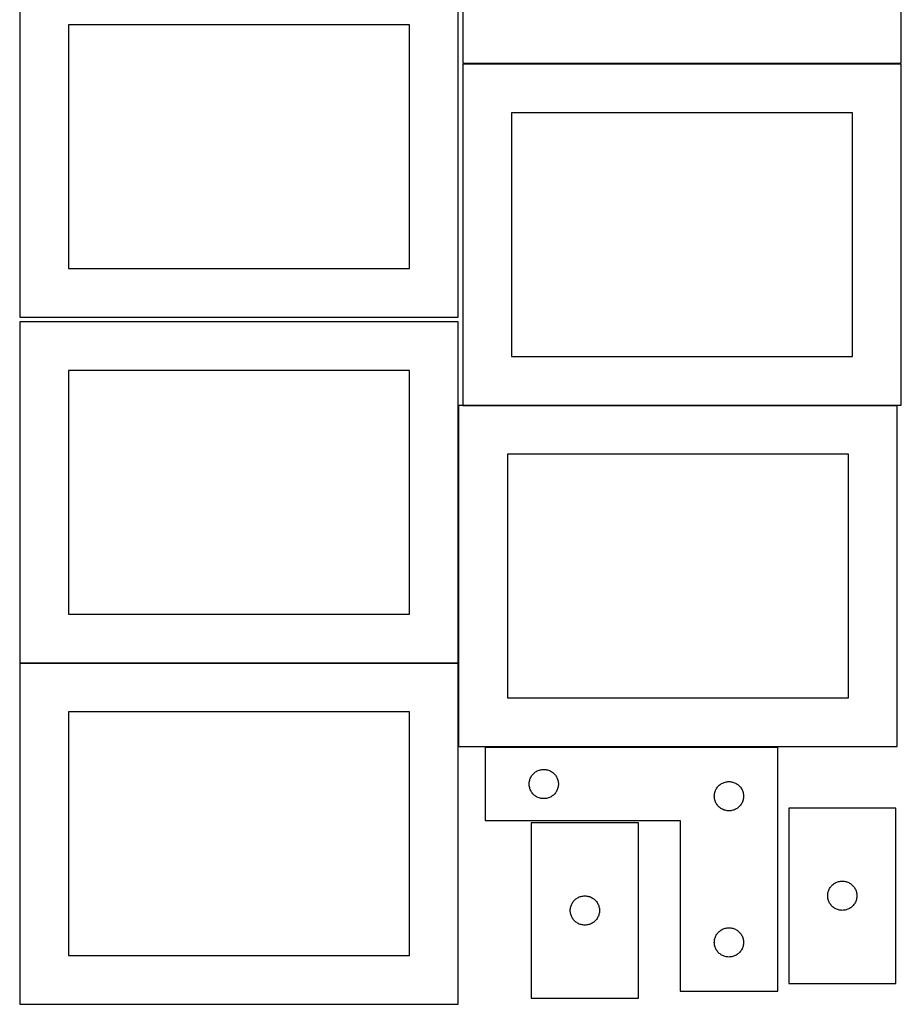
# Model space of a CAD drawing. Header units: millimetres. Extents: x 7 to 1243, y 7 to 2493.
# Tile 8 of 20: x 7 to 549, y 1277 to 1883. Entities that reach past the tile are written whole.
import ezdxf

# ---------------------------------------------------------------- set-up
doc = ezdxf.new("R2010")
doc.units = ezdxf.units.MM
doc.layers.add('COMMON', color=5, linetype='CONTINUOUS', true_color=0x0000ff)
doc.layers.add('CUT', color=7, linetype='CONTINUOUS', true_color=0x000000)

msp = doc.modelspace()

# ---------------------------------------------------------------- linework, layer by layer
at = {"layer": 'COMMON'}
for p, q in [((276.660312, 1645.614278), (276.660312, 1487.167665)), ((279.3283, 1645.714278), (546.760313, 1645.714278)), ((6.560312, 1487.067664), (276.520933, 1487.067664))]:
    msp.add_line(p, q, dxfattribs=at)
at = {"layer": 'CUT'}
for p, q in [((279.321165, 2066.356874), (279.321165, 1856.356874)), ((549.321165, 1856.356874), (549.321165, 2066.356874)), ((6.520933, 1910.009656), (6.520933, 1700.009656)), ((276.520933, 1700.009656), (276.520933, 1910.009656)), ((246.520933, 1880.009656), (36.520933, 1880.009656)), ((36.520933, 1880.009656), (36.520933, 1730.009656)), ((246.520933, 1730.009656), (246.520933, 1880.009656)), ((279.321165, 1856.356874), (549.321165, 1856.356874)), ((549.3283, 1855.814279), (279.3283, 1855.814279)), ((279.3283, 1855.814279), (279.3283, 1645.814279)), ((549.3283, 1645.814279), (549.3283, 1855.814279)), ((519.3283, 1825.814279), (309.3283, 1825.814279)), ((309.3283, 1825.814279), (309.3283, 1675.814279)), ((519.3283, 1675.814279), (519.3283, 1825.814279)), ((36.520933, 1730.009656), (246.520933, 1730.009656)), ((6.520933, 1700.009656), (276.520933, 1700.009656)), ((276.560312, 1697.167665), (6.560312, 1697.167665)), ((6.560312, 1697.167665), (6.560312, 1487.167665)), ((276.560312, 1487.167665), (276.560312, 1697.167665)), ((309.3283, 1675.814279), (519.3283, 1675.814279)), ((246.560312, 1667.167665), (36.560312, 1667.167665)), ((36.560312, 1667.167665), (36.560312, 1517.167665)), ((246.560312, 1517.167665), (246.560312, 1667.167665)), ((546.760313, 1645.614278), (276.760313, 1645.614278)), ((276.760313, 1645.614278), (276.760313, 1435.614278)), ((279.3283, 1645.814279), (549.3283, 1645.814279)), ((546.760313, 1435.614278), (546.760313, 1645.614278)), ((516.760313, 1615.614278), (306.760313, 1615.614278)), ((306.760313, 1615.614278), (306.760313, 1465.614278)), ((516.760313, 1465.614278), (516.760313, 1615.614278)), ((36.560312, 1517.167665), (246.560312, 1517.167665)), ((276.520933, 1486.967664), (6.520933, 1486.967664)), ((6.520933, 1486.967664), (6.520933, 1276.967664)), ((6.560312, 1487.167665), (276.560312, 1487.167665)), ((276.520933, 1276.967664), (276.520933, 1486.967664)), ((306.760313, 1465.614278), (516.760313, 1465.614278)), ((246.520933, 1456.967664), (36.520933, 1456.967664)), ((36.520933, 1456.967664), (36.520933, 1306.967664)), ((246.520933, 1306.967664), (246.520933, 1456.967664)), ((276.760313, 1435.614278), (546.760313, 1435.614278)), ((473.204035, 1435.089911), (293.204035, 1435.089911)), ((293.204035, 1435.089911), (293.204035, 1390.089911)), ((473.204035, 1285.089911), (473.204035, 1435.089911)), ((322.437477, 1418.524023), (322.840074, 1418.953872)), ((322.840074, 1418.953872), (323.269923, 1419.356469)), ((323.269923, 1419.356469), (323.725182, 1419.730091)), ((323.725182, 1419.730091), (324.203903, 1420.073137)), ((324.203903, 1420.073137), (324.704035, 1420.384139)), ((324.704035, 1420.384139), (325.223437, 1420.661765)), ((325.223437, 1420.661765), (325.759884, 1420.904827)), ((325.759884, 1420.904827), (326.31108, 1421.112282)), ((326.31108, 1421.112282), (326.874664, 1421.283243)), ((326.874664, 1421.283243), (327.448222, 1421.416978)), ((327.448222, 1421.416978), (328.029299, 1421.512915)), ((328.029299, 1421.512915), (328.615407, 1421.570641)), ((328.615407, 1421.570641), (329.204035, 1421.589911)), ((329.204035, 1421.589911), (329.792663, 1421.570641)), ((329.792663, 1421.570641), (330.378771, 1421.512915)), ((330.378771, 1421.512915), (330.959848, 1421.416978)), ((330.959848, 1421.416978), (331.533406, 1421.283243)), ((331.533406, 1421.283243), (332.09699, 1421.112282)), ((332.09699, 1421.112282), (332.648186, 1420.904827)), ((332.648186, 1420.904827), (333.184633, 1420.661765)), ((333.184633, 1420.661765), (333.704035, 1420.384139)), ((333.704035, 1420.384139), (334.204167, 1420.073137)), ((334.204167, 1420.073137), (334.682888, 1419.730091)), ((334.682888, 1419.730091), (335.138147, 1419.356469)), ((335.138147, 1419.356469), (335.567996, 1418.953872)), ((335.567996, 1418.953872), (335.970593, 1418.524023)), ((320.204035, 1412.589911), (320.223305, 1413.178539)), ((320.223305, 1412.001283), (320.204035, 1412.589911)), ((320.223305, 1413.178539), (320.281031, 1413.764646)), ((320.281031, 1413.764646), (320.376967, 1414.345724)), ((320.376967, 1414.345724), (320.510702, 1414.919282)), ((320.510702, 1414.919282), (320.681664, 1415.482866)), ((320.681664, 1415.482866), (320.889119, 1416.034062)), ((320.889119, 1416.034062), (321.13218, 1416.570509)), ((321.13218, 1416.570509), (321.409806, 1417.089911)), ((321.409806, 1417.089911), (321.720808, 1417.590043)), ((321.720808, 1417.590043), (322.063855, 1418.068764)), ((322.063855, 1418.068764), (322.437477, 1418.524023)), ((335.970593, 1418.524023), (336.344215, 1418.068764)), ((336.344215, 1418.068764), (336.687261, 1417.590043)), ((336.687261, 1417.590043), (336.998264, 1417.089911)), ((336.998264, 1417.089911), (337.27589, 1416.570509)), ((337.27589, 1416.570509), (337.518951, 1416.034062)), ((337.518951, 1416.034062), (337.726406, 1415.482866)), ((337.726406, 1415.482866), (337.897367, 1414.919282)), ((337.897367, 1414.919282), (338.031102, 1414.345724)), ((338.031102, 1414.345724), (338.127039, 1413.764646)), ((338.127039, 1413.764646), (338.184765, 1413.178539)), ((338.184765, 1413.178539), (338.204035, 1412.589911)), ((338.204035, 1412.589911), (338.184765, 1412.001283)), ((437.725182, 1412.230091), (438.203903, 1412.573137)), ((438.203903, 1412.573137), (438.704035, 1412.884139)), ((438.704035, 1412.884139), (439.223437, 1413.161765)), ((439.223437, 1413.161765), (439.759884, 1413.404827)), ((439.759884, 1413.404827), (440.31108, 1413.612282)), ((440.31108, 1413.612282), (440.874664, 1413.783243)), ((440.874664, 1413.783243), (441.448222, 1413.916978)), ((441.448222, 1413.916978), (442.029299, 1414.012915)), ((442.029299, 1414.012915), (442.615407, 1414.070641)), ((442.615407, 1414.070641), (443.204035, 1414.089911)), ((443.204035, 1414.089911), (443.792663, 1414.070641)), ((443.792663, 1414.070641), (444.378771, 1414.012915)), ((444.378771, 1414.012915), (444.959848, 1413.916978)), ((444.959848, 1413.916978), (445.533406, 1413.783243)), ((445.533406, 1413.783243), (446.09699, 1413.612282)), ((446.09699, 1413.612282), (446.648186, 1413.404827)), ((446.648186, 1413.404827), (447.184633, 1413.161765)), ((447.184633, 1413.161765), (447.704035, 1412.884139)), ((447.704035, 1412.884139), (448.204167, 1412.573137)), ((448.204167, 1412.573137), (448.682888, 1412.230091)), ((320.281031, 1411.415175), (320.223305, 1412.001283)), ((320.376967, 1410.834098), (320.281031, 1411.415175)), ((320.510702, 1410.260539), (320.376967, 1410.834098)), ((320.681664, 1409.696956), (320.510702, 1410.260539)), ((320.889119, 1409.14576), (320.681664, 1409.696956)), ((321.13218, 1408.609313), (320.889119, 1409.14576)), ((321.409806, 1408.089911), (321.13218, 1408.609313)), ((321.720808, 1407.589779), (321.409806, 1408.089911)), ((322.063855, 1407.111058), (321.720808, 1407.589779)), ((322.437477, 1406.655798), (322.063855, 1407.111058)), ((322.840074, 1406.22595), (322.437477, 1406.655798)), ((335.970593, 1406.655798), (335.567996, 1406.22595)), ((336.344215, 1407.111058), (335.970593, 1406.655798)), ((336.687261, 1407.589779), (336.344215, 1407.111058)), ((336.998264, 1408.089911), (336.687261, 1407.589779)), ((337.27589, 1408.609313), (336.998264, 1408.089911)), ((337.518951, 1409.14576), (337.27589, 1408.609313)), ((337.726406, 1409.696956), (337.518951, 1409.14576)), ((337.897367, 1410.260539), (337.726406, 1409.696956)), ((338.031102, 1410.834098), (337.897367, 1410.260539)), ((338.127039, 1411.415175), (338.031102, 1410.834098)), ((338.184765, 1412.001283), (338.127039, 1411.415175)), ((434.281031, 1406.264646), (434.376967, 1406.845724)), ((434.376967, 1406.845724), (434.510702, 1407.419282)), ((434.510702, 1407.419282), (434.681664, 1407.982866)), ((434.681664, 1407.982866), (434.889119, 1408.534062)), ((434.889119, 1408.534062), (435.13218, 1409.070509)), ((435.13218, 1409.070509), (435.409806, 1409.589911)), ((435.409806, 1409.589911), (435.720808, 1410.090043)), ((435.720808, 1410.090043), (436.063855, 1410.568764)), ((436.063855, 1410.568764), (436.437477, 1411.024023)), ((436.437477, 1411.024023), (436.840074, 1411.453872)), ((436.840074, 1411.453872), (437.269923, 1411.856469)), ((437.269923, 1411.856469), (437.725182, 1412.230091)), ((448.682888, 1412.230091), (449.138147, 1411.856469)), ((449.138147, 1411.856469), (449.567996, 1411.453872)), ((449.567996, 1411.453872), (449.970593, 1411.024023)), ((449.970593, 1411.024023), (450.344215, 1410.568764)), ((450.344215, 1410.568764), (450.687261, 1410.090043)), ((450.687261, 1410.090043), (450.998264, 1409.589911)), ((450.998264, 1409.589911), (451.27589, 1409.070509)), ((451.27589, 1409.070509), (451.518951, 1408.534062)), ((451.518951, 1408.534062), (451.726406, 1407.982866)), ((451.726406, 1407.982866), (451.897367, 1407.419282)), ((451.897367, 1407.419282), (452.031102, 1406.845724)), ((452.031102, 1406.845724), (452.127039, 1406.264646)), ((323.269923, 1405.823352), (322.840074, 1406.22595)), ((323.725182, 1405.449731), (323.269923, 1405.823352)), ((324.203903, 1405.106684), (323.725182, 1405.449731)), ((324.704035, 1404.795682), (324.203903, 1405.106684)), ((325.223437, 1404.518056), (324.704035, 1404.795682)), ((325.759884, 1404.274995), (325.223437, 1404.518056)), ((326.31108, 1404.06754), (325.759884, 1404.274995)), ((326.874664, 1403.896578), (326.31108, 1404.06754)), ((327.448222, 1403.762843), (326.874664, 1403.896578)), ((328.029299, 1403.666907), (327.448222, 1403.762843)), ((328.615407, 1403.60918), (328.029299, 1403.666907)), ((329.204035, 1403.589911), (328.615407, 1403.60918)), ((329.792663, 1403.60918), (329.204035, 1403.589911)), ((330.378771, 1403.666907), (329.792663, 1403.60918)), ((330.959848, 1403.762843), (330.378771, 1403.666907)), ((331.533406, 1403.896578), (330.959848, 1403.762843)), ((332.09699, 1404.06754), (331.533406, 1403.896578)), ((332.648186, 1404.274995), (332.09699, 1404.06754)), ((333.184633, 1404.518056), (332.648186, 1404.274995)), ((333.704035, 1404.795682), (333.184633, 1404.518056)), ((334.204167, 1405.106684), (333.704035, 1404.795682)), ((334.682888, 1405.449731), (334.204167, 1405.106684)), ((335.138147, 1405.823352), (334.682888, 1405.449731)), ((335.567996, 1406.22595), (335.138147, 1405.823352)), ((434.204035, 1405.089911), (434.223305, 1405.678539)), ((434.223305, 1404.501283), (434.204035, 1405.089911)), ((434.223305, 1405.678539), (434.281031, 1406.264646)), ((434.281031, 1403.915175), (434.223305, 1404.501283)), ((434.376967, 1403.334098), (434.281031, 1403.915175)), ((434.510702, 1402.760539), (434.376967, 1403.334098)), ((434.681664, 1402.196956), (434.510702, 1402.760539)), ((434.889119, 1401.64576), (434.681664, 1402.196956)), ((435.13218, 1401.109313), (434.889119, 1401.64576)), ((435.409806, 1400.589911), (435.13218, 1401.109313)), ((435.720808, 1400.089779), (435.409806, 1400.589911)), ((450.998264, 1400.589911), (450.687261, 1400.089779)), ((451.27589, 1401.109313), (450.998264, 1400.589911)), ((451.518951, 1401.64576), (451.27589, 1401.109313)), ((451.726406, 1402.196956), (451.518951, 1401.64576)), ((451.897367, 1402.760539), (451.726406, 1402.196956)), ((452.031102, 1403.334098), (451.897367, 1402.760539)), ((452.127039, 1403.915175), (452.031102, 1403.334098)), ((452.127039, 1406.264646), (452.184765, 1405.678539)), ((452.184765, 1404.501283), (452.127039, 1403.915175)), ((452.184765, 1405.678539), (452.204035, 1405.089911)), ((452.204035, 1405.089911), (452.184765, 1404.501283)), ((436.063855, 1399.611058), (435.720808, 1400.089779)), ((436.437477, 1399.155798), (436.063855, 1399.611058)), ((436.840074, 1398.72595), (436.437477, 1399.155798)), ((437.269923, 1398.323352), (436.840074, 1398.72595)), ((437.725182, 1397.949731), (437.269923, 1398.323352)), ((438.203903, 1397.606684), (437.725182, 1397.949731)), ((438.704035, 1397.295682), (438.203903, 1397.606684)), ((439.223437, 1397.018056), (438.704035, 1397.295682)), ((439.759884, 1396.774995), (439.223437, 1397.018056)), ((440.31108, 1396.56754), (439.759884, 1396.774995)), ((440.874664, 1396.396578), (440.31108, 1396.56754)), ((441.448222, 1396.262843), (440.874664, 1396.396578)), ((442.029299, 1396.166907), (441.448222, 1396.262843)), ((442.615407, 1396.10918), (442.029299, 1396.166907)), ((443.204035, 1396.089911), (442.615407, 1396.10918)), ((443.792663, 1396.10918), (443.204035, 1396.089911)), ((444.378771, 1396.166907), (443.792663, 1396.10918)), ((444.959848, 1396.262843), (444.378771, 1396.166907)), ((445.533406, 1396.396578), (444.959848, 1396.262843)), ((446.09699, 1396.56754), (445.533406, 1396.396578)), ((446.648186, 1396.774995), (446.09699, 1396.56754)), ((447.184633, 1397.018056), (446.648186, 1396.774995)), ((447.704035, 1397.295682), (447.184633, 1397.018056)), ((448.204167, 1397.606684), (447.704035, 1397.295682)), ((448.682888, 1397.949731), (448.204167, 1397.606684)), ((449.138147, 1398.323352), (448.682888, 1397.949731)), ((449.567996, 1398.72595), (449.138147, 1398.323352)), ((449.970593, 1399.155798), (449.567996, 1398.72595)), ((450.344215, 1399.611058), (449.970593, 1399.155798)), ((450.687261, 1400.089779), (450.344215, 1399.611058)), ((545.998044, 1397.811588), (479.998044, 1397.811588)), ((479.998044, 1397.811588), (479.998044, 1289.811588)), ((545.998044, 1289.811588), (545.998044, 1397.811588)), ((293.204035, 1390.089911), (413.204035, 1390.089911)), ((321.504265, 1388.725159), (321.504265, 1280.725159)), ((387.504265, 1388.725159), (321.504265, 1388.725159)), ((387.504265, 1280.725159), (387.504265, 1388.725159)), ((413.204035, 1390.089911), (413.204035, 1285.089911)), ((508.498044, 1351.605816), (509.017445, 1351.883442)), ((509.017445, 1351.883442), (509.553893, 1352.126503)), ((509.553893, 1352.126503), (510.105089, 1352.333959)), ((510.105089, 1352.333959), (510.668672, 1352.50492)), ((510.668672, 1352.50492), (511.242231, 1352.638655)), ((511.242231, 1352.638655), (511.823308, 1352.734591)), ((511.823308, 1352.734591), (512.409416, 1352.792318)), ((512.409416, 1352.792318), (512.998044, 1352.811588)), ((512.998044, 1352.811588), (513.586672, 1352.792318)), ((513.586672, 1352.792318), (514.172779, 1352.734591)), ((514.172779, 1352.734591), (514.753857, 1352.638655)), ((514.753857, 1352.638655), (515.327415, 1352.50492)), ((515.327415, 1352.50492), (515.890999, 1352.333959)), ((515.890999, 1352.333959), (516.442195, 1352.126503)), ((516.442195, 1352.126503), (516.978642, 1351.883442)), ((516.978642, 1351.883442), (517.498044, 1351.605816)), ((504.170976, 1345.567401), (504.304711, 1346.140959)), ((504.304711, 1346.140959), (504.475673, 1346.704543)), ((504.475673, 1346.704543), (504.683128, 1347.255739)), ((504.683128, 1347.255739), (504.926189, 1347.792186)), ((504.926189, 1347.792186), (505.203815, 1348.311588)), ((505.203815, 1348.311588), (505.514817, 1348.81172)), ((505.514817, 1348.81172), (505.857864, 1349.290441)), ((505.857864, 1349.290441), (506.231485, 1349.7457)), ((506.231485, 1349.7457), (506.634083, 1350.175549)), ((506.634083, 1350.175549), (507.063931, 1350.578146)), ((507.063931, 1350.578146), (507.519191, 1350.951768)), ((507.519191, 1350.951768), (507.997912, 1351.294814)), ((507.997912, 1351.294814), (508.498044, 1351.605816)), ((517.498044, 1351.605816), (517.998176, 1351.294814)), ((517.998176, 1351.294814), (518.476897, 1350.951768)), ((518.476897, 1350.951768), (518.932156, 1350.578146)), ((518.932156, 1350.578146), (519.362005, 1350.175549)), ((519.362005, 1350.175549), (519.764602, 1349.7457)), ((519.764602, 1349.7457), (520.138224, 1349.290441)), ((520.138224, 1349.290441), (520.48127, 1348.81172)), ((520.48127, 1348.81172), (520.792272, 1348.311588)), ((520.792272, 1348.311588), (521.069898, 1347.792186)), ((521.069898, 1347.792186), (521.312959, 1347.255739)), ((521.312959, 1347.255739), (521.520415, 1346.704543)), ((521.520415, 1346.704543), (521.691376, 1346.140959)), ((521.691376, 1346.140959), (521.825111, 1345.567401)), ((347.021038, 1339.725291), (347.364084, 1340.204012)), ((347.364084, 1340.204012), (347.737706, 1340.659271)), ((347.737706, 1340.659271), (348.140304, 1341.08912)), ((348.140304, 1341.08912), (348.570152, 1341.491717)), ((348.570152, 1341.491717), (349.025412, 1341.865339)), ((349.025412, 1341.865339), (349.504132, 1342.208385)), ((349.504132, 1342.208385), (350.004265, 1342.519388)), ((350.004265, 1342.519388), (350.523666, 1342.797014)), ((350.523666, 1342.797014), (351.060114, 1343.040075)), ((351.060114, 1343.040075), (351.611309, 1343.24753)), ((351.611309, 1343.24753), (352.174893, 1343.418491)), ((352.174893, 1343.418491), (352.748452, 1343.552227)), ((352.748452, 1343.552227), (353.329529, 1343.648163)), ((353.329529, 1343.648163), (353.915636, 1343.705889)), ((353.915636, 1343.705889), (354.504265, 1343.725159)), ((354.504265, 1343.725159), (355.092893, 1343.705889)), ((355.092893, 1343.705889), (355.679, 1343.648163)), ((355.679, 1343.648163), (356.260077, 1343.552227)), ((356.260077, 1343.552227), (356.833636, 1343.418491)), ((356.833636, 1343.418491), (357.39722, 1343.24753)), ((357.39722, 1343.24753), (357.948415, 1343.040075)), ((357.948415, 1343.040075), (358.484863, 1342.797014)), ((358.484863, 1342.797014), (359.004265, 1342.519388)), ((359.004265, 1342.519388), (359.504397, 1342.208385)), ((359.504397, 1342.208385), (359.983117, 1341.865339)), ((359.983117, 1341.865339), (360.438377, 1341.491717)), ((360.438377, 1341.491717), (360.868226, 1341.08912)), ((360.868226, 1341.08912), (361.270823, 1340.659271)), ((361.270823, 1340.659271), (361.644445, 1340.204012)), ((361.644445, 1340.204012), (361.987491, 1339.725291)), ((503.998044, 1343.811588), (504.017313, 1344.400216)), ((504.017313, 1343.222959), (503.998044, 1343.811588)), ((504.017313, 1344.400216), (504.07504, 1344.986323)), ((504.07504, 1342.636852), (504.017313, 1343.222959)), ((504.07504, 1344.986323), (504.170976, 1345.567401)), ((504.170976, 1342.055775), (504.07504, 1342.636852)), ((504.304711, 1341.482216), (504.170976, 1342.055775)), ((504.475673, 1340.918632), (504.304711, 1341.482216)), ((504.683128, 1340.367437), (504.475673, 1340.918632)), ((504.926189, 1339.830989), (504.683128, 1340.367437)), ((505.203815, 1339.311588), (504.926189, 1339.830989)), ((521.069898, 1339.830989), (520.792272, 1339.311588)), ((521.312959, 1340.367437), (521.069898, 1339.830989)), ((521.520415, 1340.918632), (521.312959, 1340.367437)), ((521.691376, 1341.482216), (521.520415, 1340.918632)), ((521.825111, 1342.055775), (521.691376, 1341.482216)), ((521.825111, 1345.567401), (521.921047, 1344.986323)), ((521.921047, 1342.636852), (521.825111, 1342.055775)), ((521.921047, 1344.986323), (521.978774, 1344.400216)), ((521.978774, 1343.222959), (521.921047, 1342.636852)), ((521.978774, 1344.400216), (521.998044, 1343.811588)), ((521.998044, 1343.811588), (521.978774, 1343.222959)), ((345.504265, 1334.725159), (345.523534, 1335.313787)), ((345.523534, 1334.136531), (345.504265, 1334.725159)), ((345.523534, 1335.313787), (345.581261, 1335.899895)), ((345.581261, 1333.550423), (345.523534, 1334.136531)), ((345.581261, 1335.899895), (345.677197, 1336.480972)), ((345.677197, 1336.480972), (345.810932, 1337.05453)), ((345.810932, 1337.05453), (345.981893, 1337.618114)), ((345.981893, 1337.618114), (346.189349, 1338.16931)), ((346.189349, 1338.16931), (346.43241, 1338.705757)), ((346.43241, 1338.705757), (346.710036, 1339.225159)), ((346.710036, 1339.225159), (347.021038, 1339.725291)), ((361.987491, 1339.725291), (362.298493, 1339.225159)), ((362.298493, 1339.225159), (362.576119, 1338.705757)), ((362.576119, 1338.705757), (362.81918, 1338.16931)), ((362.81918, 1338.16931), (363.026636, 1337.618114)), ((363.026636, 1337.618114), (363.197597, 1337.05453)), ((363.197597, 1337.05453), (363.331332, 1336.480972)), ((363.331332, 1336.480972), (363.427268, 1335.899895)), ((363.427268, 1335.899895), (363.484995, 1335.313787)), ((363.484995, 1334.136531), (363.427268, 1333.550423)), ((363.484995, 1335.313787), (363.504265, 1334.725159)), ((363.504265, 1334.725159), (363.484995, 1334.136531)), ((505.514817, 1338.811456), (505.203815, 1339.311588)), ((505.857864, 1338.332735), (505.514817, 1338.811456)), ((506.231485, 1337.877475), (505.857864, 1338.332735)), ((506.634083, 1337.447627), (506.231485, 1337.877475)), ((507.063931, 1337.045029), (506.634083, 1337.447627)), ((507.519191, 1336.671408), (507.063931, 1337.045029)), ((507.997912, 1336.328361), (507.519191, 1336.671408)), ((508.498044, 1336.017359), (507.997912, 1336.328361)), ((509.017445, 1335.739733), (508.498044, 1336.017359)), ((509.553893, 1335.496672), (509.017445, 1335.739733)), ((510.105089, 1335.289216), (509.553893, 1335.496672)), ((510.668672, 1335.118255), (510.105089, 1335.289216)), ((511.242231, 1334.98452), (510.668672, 1335.118255)), ((511.823308, 1334.888584), (511.242231, 1334.98452)), ((512.409416, 1334.830857), (511.823308, 1334.888584)), ((512.998044, 1334.811588), (512.409416, 1334.830857)), ((513.586672, 1334.830857), (512.998044, 1334.811588)), ((514.172779, 1334.888584), (513.586672, 1334.830857)), ((514.753857, 1334.98452), (514.172779, 1334.888584)), ((515.327415, 1335.118255), (514.753857, 1334.98452)), ((515.890999, 1335.289216), (515.327415, 1335.118255)), ((516.442195, 1335.496672), (515.890999, 1335.289216)), ((516.978642, 1335.739733), (516.442195, 1335.496672)), ((517.498044, 1336.017359), (516.978642, 1335.739733)), ((517.998176, 1336.328361), (517.498044, 1336.017359)), ((518.476897, 1336.671408), (517.998176, 1336.328361)), ((518.932156, 1337.045029), (518.476897, 1336.671408)), ((519.362005, 1337.447627), (518.932156, 1337.045029)), ((519.764602, 1337.877475), (519.362005, 1337.447627)), ((520.138224, 1338.332735), (519.764602, 1337.877475)), ((520.48127, 1338.811456), (520.138224, 1338.332735)), ((520.792272, 1339.311588), (520.48127, 1338.811456)), ((345.677197, 1332.969346), (345.581261, 1333.550423)), ((345.810932, 1332.395788), (345.677197, 1332.969346)), ((345.981893, 1331.832204), (345.810932, 1332.395788)), ((346.189349, 1331.281008), (345.981893, 1331.832204)), ((346.43241, 1330.744561), (346.189349, 1331.281008)), ((346.710036, 1330.225159), (346.43241, 1330.744561)), ((347.021038, 1329.725027), (346.710036, 1330.225159)), ((347.364084, 1329.246306), (347.021038, 1329.725027)), ((347.737706, 1328.791047), (347.364084, 1329.246306)), ((348.140304, 1328.361198), (347.737706, 1328.791047)), ((348.570152, 1327.958601), (348.140304, 1328.361198)), ((349.025412, 1327.584979), (348.570152, 1327.958601)), ((360.438377, 1327.958601), (359.983117, 1327.584979)), ((360.868226, 1328.361198), (360.438377, 1327.958601)), ((361.270823, 1328.791047), (360.868226, 1328.361198)), ((361.644445, 1329.246306), (361.270823, 1328.791047)), ((361.987491, 1329.725027), (361.644445, 1329.246306)), ((362.298493, 1330.225159), (361.987491, 1329.725027)), ((362.576119, 1330.744561), (362.298493, 1330.225159)), ((362.81918, 1331.281008), (362.576119, 1330.744561)), ((363.026636, 1331.832204), (362.81918, 1331.281008)), ((363.197597, 1332.395788), (363.026636, 1331.832204)), ((363.331332, 1332.969346), (363.197597, 1332.395788)), ((363.427268, 1333.550423), (363.331332, 1332.969346)), ((349.504132, 1327.241932), (349.025412, 1327.584979)), ((350.004265, 1326.93093), (349.504132, 1327.241932)), ((350.523666, 1326.653304), (350.004265, 1326.93093)), ((351.060114, 1326.410243), (350.523666, 1326.653304)), ((351.611309, 1326.202788), (351.060114, 1326.410243)), ((352.174893, 1326.031827), (351.611309, 1326.202788)), ((352.748452, 1325.898091), (352.174893, 1326.031827)), ((353.329529, 1325.802155), (352.748452, 1325.898091)), ((353.915636, 1325.744429), (353.329529, 1325.802155)), ((354.504265, 1325.725159), (353.915636, 1325.744429)), ((355.092893, 1325.744429), (354.504265, 1325.725159)), ((355.679, 1325.802155), (355.092893, 1325.744429)), ((356.260077, 1325.898091), (355.679, 1325.802155)), ((356.833636, 1326.031827), (356.260077, 1325.898091)), ((357.39722, 1326.202788), (356.833636, 1326.031827)), ((357.948415, 1326.410243), (357.39722, 1326.202788)), ((358.484863, 1326.653304), (357.948415, 1326.410243)), ((359.004265, 1326.93093), (358.484863, 1326.653304)), ((359.504397, 1327.241932), (359.004265, 1326.93093)), ((359.983117, 1327.584979), (359.504397, 1327.241932)), ((436.840074, 1321.453872), (437.269923, 1321.856469)), ((437.269923, 1321.856469), (437.725182, 1322.230091)), ((437.725182, 1322.230091), (438.203903, 1322.573137)), ((438.203903, 1322.573137), (438.704035, 1322.884139)), ((438.704035, 1322.884139), (439.223437, 1323.161765)), ((439.223437, 1323.161765), (439.759884, 1323.404827)), ((439.759884, 1323.404827), (440.31108, 1323.612282)), ((440.31108, 1323.612282), (440.874664, 1323.783243)), ((440.874664, 1323.783243), (441.448222, 1323.916978)), ((441.448222, 1323.916978), (442.029299, 1324.012915)), ((442.029299, 1324.012915), (442.615407, 1324.070641)), ((442.615407, 1324.070641), (443.204035, 1324.089911)), ((443.204035, 1324.089911), (443.792663, 1324.070641)), ((443.792663, 1324.070641), (444.378771, 1324.012915)), ((444.378771, 1324.012915), (444.959848, 1323.916978)), ((444.959848, 1323.916978), (445.533406, 1323.783243)), ((445.533406, 1323.783243), (446.09699, 1323.612282)), ((446.09699, 1323.612282), (446.648186, 1323.404827)), ((446.648186, 1323.404827), (447.184633, 1323.161765)), ((447.184633, 1323.161765), (447.704035, 1322.884139)), ((447.704035, 1322.884139), (448.204167, 1322.573137)), ((448.204167, 1322.573137), (448.682888, 1322.230091)), ((448.682888, 1322.230091), (449.138147, 1321.856469)), ((449.138147, 1321.856469), (449.567996, 1321.453872)), ((434.204035, 1315.089911), (434.223305, 1315.678539)), ((434.223305, 1315.678539), (434.281031, 1316.264646)), ((434.281031, 1316.264646), (434.376967, 1316.845724)), ((434.376967, 1316.845724), (434.510702, 1317.419282)), ((434.510702, 1317.419282), (434.681664, 1317.982866)), ((434.681664, 1317.982866), (434.889119, 1318.534062)), ((434.889119, 1318.534062), (435.13218, 1319.070509)), ((435.13218, 1319.070509), (435.409806, 1319.589911)), ((435.409806, 1319.589911), (435.720808, 1320.090043)), ((435.720808, 1320.090043), (436.063855, 1320.568764)), ((436.063855, 1320.568764), (436.437477, 1321.024023)), ((436.437477, 1321.024023), (436.840074, 1321.453872)), ((449.567996, 1321.453872), (449.970593, 1321.024023)), ((449.970593, 1321.024023), (450.344215, 1320.568764)), ((450.344215, 1320.568764), (450.687261, 1320.090043)), ((450.687261, 1320.090043), (450.998264, 1319.589911)), ((450.998264, 1319.589911), (451.27589, 1319.070509)), ((451.27589, 1319.070509), (451.518951, 1318.534062)), ((451.518951, 1318.534062), (451.726406, 1317.982866)), ((451.726406, 1317.982866), (451.897367, 1317.419282)), ((451.897367, 1317.419282), (452.031102, 1316.845724)), ((452.031102, 1316.845724), (452.127039, 1316.264646)), ((452.127039, 1316.264646), (452.184765, 1315.678539)), ((452.184765, 1315.678539), (452.204035, 1315.089911)), ((434.223305, 1314.501283), (434.204035, 1315.089911)), ((434.281031, 1313.915175), (434.223305, 1314.501283)), ((434.376967, 1313.334098), (434.281031, 1313.915175)), ((434.510702, 1312.760539), (434.376967, 1313.334098)), ((434.681664, 1312.196956), (434.510702, 1312.760539)), ((434.889119, 1311.64576), (434.681664, 1312.196956)), ((435.13218, 1311.109313), (434.889119, 1311.64576)), ((435.409806, 1310.589911), (435.13218, 1311.109313)), ((435.720808, 1310.089779), (435.409806, 1310.589911)), ((436.063855, 1309.611058), (435.720808, 1310.089779)), ((436.437477, 1309.155798), (436.063855, 1309.611058)), ((450.344215, 1309.611058), (449.970593, 1309.155798)), ((450.687261, 1310.089779), (450.344215, 1309.611058)), ((450.998264, 1310.589911), (450.687261, 1310.089779)), ((451.27589, 1311.109313), (450.998264, 1310.589911)), ((451.518951, 1311.64576), (451.27589, 1311.109313)), ((451.726406, 1312.196956), (451.518951, 1311.64576)), ((451.897367, 1312.760539), (451.726406, 1312.196956)), ((452.031102, 1313.334098), (451.897367, 1312.760539)), ((452.127039, 1313.915175), (452.031102, 1313.334098)), ((452.184765, 1314.501283), (452.127039, 1313.915175)), ((452.204035, 1315.089911), (452.184765, 1314.501283)), ((36.520933, 1306.967664), (246.520933, 1306.967664)), ((436.840074, 1308.72595), (436.437477, 1309.155798)), ((437.269923, 1308.323352), (436.840074, 1308.72595)), ((437.725182, 1307.949731), (437.269923, 1308.323352)), ((438.203903, 1307.606684), (437.725182, 1307.949731)), ((438.704035, 1307.295682), (438.203903, 1307.606684)), ((439.223437, 1307.018056), (438.704035, 1307.295682)), ((439.759884, 1306.774995), (439.223437, 1307.018056)), ((440.31108, 1306.56754), (439.759884, 1306.774995)), ((440.874664, 1306.396578), (440.31108, 1306.56754)), ((441.448222, 1306.262843), (440.874664, 1306.396578)), ((442.029299, 1306.166907), (441.448222, 1306.262843)), ((442.615407, 1306.10918), (442.029299, 1306.166907)), ((443.204035, 1306.089911), (442.615407, 1306.10918)), ((443.792663, 1306.10918), (443.204035, 1306.089911)), ((444.378771, 1306.166907), (443.792663, 1306.10918)), ((444.959848, 1306.262843), (444.378771, 1306.166907)), ((445.533406, 1306.396578), (444.959848, 1306.262843)), ((446.09699, 1306.56754), (445.533406, 1306.396578)), ((446.648186, 1306.774995), (446.09699, 1306.56754)), ((447.184633, 1307.018056), (446.648186, 1306.774995)), ((447.704035, 1307.295682), (447.184633, 1307.018056)), ((448.204167, 1307.606684), (447.704035, 1307.295682)), ((448.682888, 1307.949731), (448.204167, 1307.606684)), ((449.138147, 1308.323352), (448.682888, 1307.949731)), ((449.567996, 1308.72595), (449.138147, 1308.323352)), ((449.970593, 1309.155798), (449.567996, 1308.72595)), ((479.998044, 1289.811588), (545.998044, 1289.811588)), ((321.504265, 1280.725159), (387.504265, 1280.725159)), ((413.204035, 1285.089911), (473.204035, 1285.089911)), ((6.520933, 1276.967664), (276.520933, 1276.967664))]:
    msp.add_line(p, q, dxfattribs=at)

doc.saveas('drawing.dxf')
